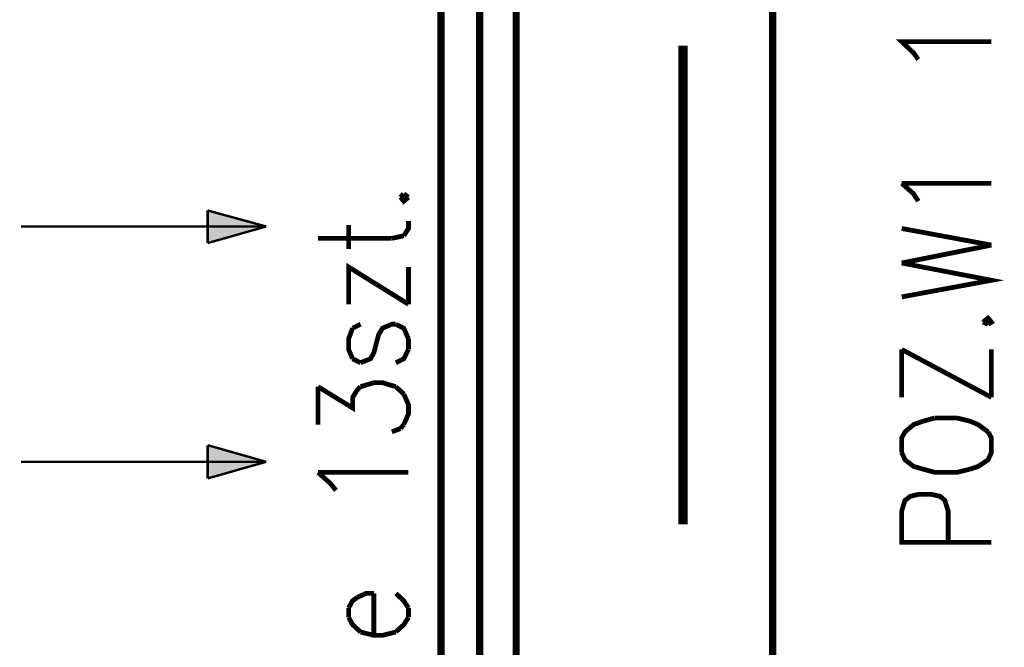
# Model space of a CAD drawing. Header units: millimetres. Extents: x -14047 to 49934, y -21523 to 14989.
# Tile 91 of 256: x 214 to 344, y 6667 to 6750. Entities that reach past the tile are written whole.
import ezdxf

# ---------------------------------------------------------------- set-up
doc = ezdxf.new("R2010")
doc.units = ezdxf.units.MM
doc.layers.add('H', color=7, linetype='Continuous')
doc.layers.add('P', color=7, linetype='Continuous')

msp = doc.modelspace()

# ---------------------------------------------------------------- hatches: boundary and pattern name
at = {"layer": 'H', "linetype": 'Continuous'}
for points in [[(238.6, 6722.598), (238.6, 6724.718), (246.359, 6722.598)], [(238.6, 6720.394), (238.6, 6722.598), (246.359, 6722.598)], [(238.6, 6691.383), (238.6, 6693.587), (246.359, 6691.383)], [(238.6, 6689.088), (238.6, 6691.383), (246.359, 6691.383)]]:
    msp.add_hatch(color=256, dxfattribs=at).paths.add_polyline_path(points)

# ---------------------------------------------------------------- linework, layer by layer
at = {"layer": 'P'}
for points, const_width in [([(313.555, 6800.728), (269.551, 6800.728), (269.551, 6400.912), (313.555, 6400.912)], 0.95), ([(279.515, 6800.728), (269.551, 6800.728), (269.551, 6400.912), (279.515, 6400.912)], 0.95), ([(279.515, 6400.912), (279.515, 6800.728)], 0.955), ([(313.555, 6400.912), (313.555, 6800.728)], 0.955), ([(274.666, 6406.731), (274.666, 6794.824)], 0.955), ([(301.652, 6746.585), (301.652, 6683.094)], 1.27), ([(332.868, 6744.735), (332.248, 6745.615), (330.663, 6747.115), (342.567, 6747.115)], 0.635), ([(332.868, 6725.953), (332.248, 6726.923), (330.663, 6728.333)], 0.635), ([(330.663, 6728.333), (342.567, 6728.333)], 0.635), ([(264.612, 6726.923), (264.172, 6726.478)], 0.635), ([(265.232, 6726.478), (264.612, 6726.923)], 0.635), ([(264.172, 6726.478), (264.612, 6725.953), (265.232, 6726.478)], 0.635), ([(238.6, 6724.718), (238.6, 6722.598)], 0.32), ([(246.359, 6722.598), (238.6, 6724.718)], 0.315), ([(257.293, 6719.604), (257.293, 6722.778)], 0.635), ([(264.612, 6721.364), (265.232, 6722.333), (265.232, 6723.303)], 0.635), ([(213.819, 6722.598), (246.359, 6722.598)], 0.32), ([(238.6, 6720.394), (238.6, 6722.598)], 0.32), ([(246.359, 6722.598), (238.6, 6720.394)], 0.315), ([(263.027, 6721.014), (264.612, 6721.364)], 0.635), ([(342.567, 6720.129), (330.663, 6722.333)], 0.635), ([(253.239, 6721.014), (263.027, 6721.014)], 0.635), ([(330.663, 6717.749), (342.567, 6720.129)], 0.635), ([(265.232, 6712.285), (257.293, 6717.219), (257.293, 6712.285)], 0.635), ([(330.663, 6713.255), (342.567, 6715.459), (330.663, 6717.749)], 0.635), ([(265.232, 6712.285), (265.232, 6717.219)], 0.635), ([(258.883, 6709.635), (257.823, 6709.11)], 0.635), ([(258.883, 6704.521), (260.203, 6705.051), (260.643, 6705.846), (261.262, 6708.225), (261.792, 6709.11), (263.027, 6709.635), (263.557, 6709.635)], 0.635), ([(263.557, 6709.635), (264.612, 6709.11), (265.232, 6707.695)], 0.635), ([(342.127, 6709.635), (342.567, 6709.9), (342.127, 6710.43), (341.422, 6709.9)], 0.635), ([(341.422, 6709.9), (342.127, 6709.635)], 0.635), ([(257.823, 6709.11), (257.293, 6707.695), (257.293, 6706.286), (257.823, 6705.051)], 0.635), ([(265.232, 6707.695), (265.232, 6706.286)], 0.635), ([(265.232, 6706.286), (264.612, 6705.051), (263.557, 6704.521)], 0.635), ([(342.567, 6699.936), (330.663, 6706.286)], 0.635), ([(330.663, 6706.286), (330.663, 6699.936)], 0.635), ([(342.567, 6699.936), (342.567, 6706.286)], 0.635), ([(257.823, 6705.051), (258.883, 6704.521)], 0.635), ([(258.883, 6701.346), (260.643, 6701.876), (261.792, 6701.876), (263.557, 6701.346)], 0.635), ([(253.239, 6696.322), (253.239, 6701.346)], 0.635), ([(253.239, 6701.346), (257.823, 6698.527), (257.823, 6699.936), (258.438, 6700.906), (258.883, 6701.346)], 0.635), ([(263.557, 6701.346), (264.612, 6700.376)], 0.635), ([(264.612, 6700.376), (265.232, 6698.967), (265.232, 6697.732), (264.612, 6696.322)], 0.635), ([(333.483, 6696.762), (332.248, 6696.322), (331.103, 6695.352), (330.663, 6694.557), (330.663, 6692.617)], 0.635), ([(335.073, 6697.202), (333.483, 6696.762)], 0.635), ([(337.982, 6697.202), (335.073, 6697.202)], 0.635), ([(342.127, 6695.352), (340.802, 6696.322), (339.747, 6696.762), (337.982, 6697.202)], 0.635), ([(264.172, 6695.792), (263.027, 6695.352)], 0.635), ([(264.612, 6696.322), (264.172, 6695.792)], 0.635), ([(339.747, 6690.413), (340.802, 6690.768), (342.127, 6691.648), (342.567, 6692.617), (342.567, 6694.557), (342.127, 6695.352)], 0.635), ([(238.6, 6693.587), (238.6, 6691.383)], 0.32), ([(246.359, 6691.383), (238.6, 6693.587)], 0.315), ([(330.663, 6692.617), (331.103, 6691.648), (332.248, 6690.768), (333.483, 6690.413)], 0.635), ([(213.819, 6691.383), (246.359, 6691.383)], 0.32), ([(238.6, 6689.178), (238.6, 6691.383)], 0.32), ([(246.359, 6691.383), (238.6, 6689.178)], 0.315), ([(333.483, 6690.413), (335.073, 6689.973), (337.982, 6689.973), (339.747, 6690.413)], 0.635), ([(255.618, 6687.593), (254.913, 6688.473), (253.239, 6689.973)], 0.635), ([(253.239, 6689.973), (265.232, 6689.973)], 0.635), ([(342.567, 6680.714), (330.663, 6680.714), (330.663, 6684.858), (331.103, 6686.268), (331.808, 6686.798), (332.868, 6687.063), (334.628, 6687.063), (335.777, 6686.798), (336.392, 6686.268), (336.832, 6684.858), (336.832, 6680.714)], 0.635), ([(258.438, 6673.395), (257.823, 6672.955), (257.293, 6671.985)], 0.635), ([(260.643, 6673.925), (259.588, 6673.925), (258.438, 6673.395)], 0.635), ([(260.643, 6668.366), (260.643, 6673.925)], 0.635), ([(265.232, 6671.985), (264.612, 6672.955), (263.557, 6673.925)], 0.635), ([(257.293, 6671.985), (257.293, 6670.75)], 0.635), ([(265.232, 6670.75), (265.232, 6671.985)], 0.635), ([(257.293, 6670.75), (257.823, 6669.781), (258.883, 6668.811)], 0.635), ([(263.557, 6668.811), (264.612, 6669.781), (265.232, 6670.75)], 0.635), ([(258.883, 6668.811), (260.643, 6668.366), (261.792, 6668.366), (263.557, 6668.811)], 0.635)]:
    msp.add_lwpolyline(points, dxfattribs=dict(at, const_width=const_width))

doc.saveas('drawing.dxf')
